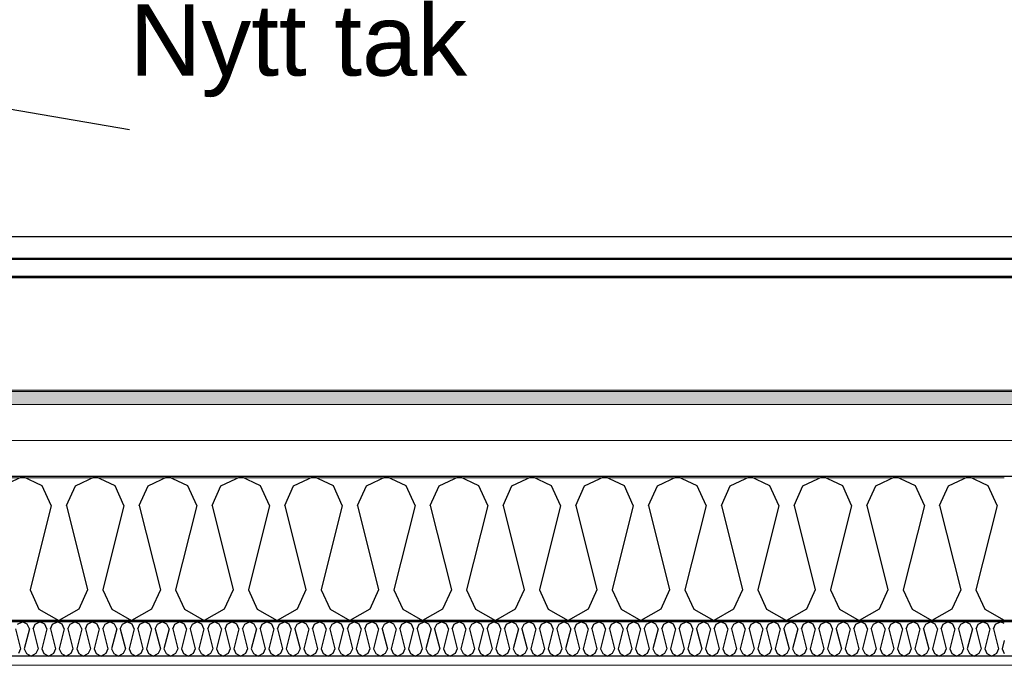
# Model space of a CAD drawing. Header units: millimetres. Extents: x -8544 to 51179, y -2070 to 13050.
# Tile 75 of 168: x 13466 to 14847, y 9552 to 10457. Entities that reach past the tile are written whole.
import ezdxf

# ---------------------------------------------------------------- set-up
doc = ezdxf.new("R2010")
doc.units = ezdxf.units.MM
doc.header["$LTSCALE"] = 0.5
doc.header["$MEASUREMENT"] = 0
doc.linetypes.add('PLINE', pattern=[0])
doc.layers.add('236- Innvendig kledning og overflate(Nye konstruksjoner)', color=7, linetype='Continuous', lineweight=0)
doc.layers.add('262- Taktekking(Nye konstruksjoner)', color=7, linetype='Continuous', lineweight=0)
for name, color, linetype in [('256- Faste himlinger og overflatebehandling (Skravur)(Nye konstruksjoner)', 7, 'Continuous'), ('256- Faste himlinger og overflatebehandling(Nye konstruksjoner)', 7, 'Continuous'), ('261- Primærkonstruksjon (tak) (Skravur)(Nye konstruksjoner)', 7, 'Continuous'), ('261- Primærkonstruksjon (tak)(Nye konstruksjoner)', 7, 'Continuous'), ('262- Taktekking (Skravur)(Nye konstruksjoner)', 7, 'Continuous'), ('265- Gesimser_ takrenner og nedløp(Nye konstruksjoner)', 7, 'Continuous'), ('832- Tekst bygning(Nye konstruksjoner)', 7, 'Continuous')]:
    doc.layers.add(name, color=color, linetype=linetype)
doc.styles.add('GENERATED_STYLE_2', font='arial.ttf')
doc.dimstyles.new('GENERATED_STYLE__2', dxfattribs={"dimtxt": 0.18, "dimasz": 182.4, "dimexe": 0.18, "dimexo": 0.0625, "dimgap": 0, "dimtad": 0, "dimtih": 1, "dimtoh": 1, "dimdec": 4, "dimzin": 0, "dimdsep": 46, "dimcen": 0.09, "dimadec": 0, "dimazin": 0, "dimtfac": 1, "dimtdec": 4, "dimtmove": 0, "dimatfit": 3, "dimldrblk": 'ARROWHEAD_5', "dimfxl": 1, "dimtolj": 1, "dimtzin": 0, "dimarcsym": 0})

# ---------------------------------------------------------------- blocks, each defined once
blk = doc.blocks.new('*X53')
at = {"layer": '256- Faste himlinger og overflatebehandling (Skravur)(Nye konstruksjoner)', "linetype": 'PLINE'}
for p, q in [((13463.2, 9609.4), (13469.9, 9612.6)), ((13476.6, 9609.4), (13469.9, 9612.6)), ((13487.7, 9609.4), (13494.4, 9612.6)), ((13501.1, 9609.4), (13494.4, 9612.6)), ((13512.2, 9609.4), (13518.9, 9612.6)), ((13525.6, 9609.4), (13518.9, 9612.6)), ((13536.7, 9609.4), (13543.4, 9612.6)), ((13550.1, 9609.4), (13543.4, 9612.6)), ((13561.2, 9609.4), (13567.9, 9612.6)), ((13574.6, 9609.4), (13567.9, 9612.6)), ((13585.7, 9609.4), (13592.4, 9612.6)), ((13599.1, 9609.4), (13592.4, 9612.6)), ((13610.2, 9609.4), (13616.9, 9612.6)), ((13623.6, 9609.4), (13616.9, 9612.6)), ((13634.7, 9609.4), (13641.4, 9612.6)), ((13648.1, 9609.4), (13641.4, 9612.6)), ((13659.2, 9609.4), (13665.9, 9612.6)), ((13672.6, 9609.4), (13665.9, 9612.6)), ((13683.7, 9609.4), (13690.4, 9612.6)), ((13697, 9609.4), (13690.4, 9612.6)), ((13708.2, 9609.4), (13714.8, 9612.6)), ((13721.5, 9609.4), (13714.8, 9612.6)), ((13732.6, 9609.4), (13739.3, 9612.6)), ((13746, 9609.4), (13739.3, 9612.6)), ((13757.1, 9609.4), (13763.8, 9612.6)), ((13770.5, 9609.4), (13763.8, 9612.6)), ((13781.6, 9609.4), (13788.3, 9612.6)), ((13795, 9609.4), (13788.3, 9612.6)), ((13806.1, 9609.4), (13812.8, 9612.6)), ((13819.5, 9609.4), (13812.8, 9612.6)), ((13830.6, 9609.4), (13837.3, 9612.6)), ((13844, 9609.4), (13837.3, 9612.6)), ((13855.1, 9609.4), (13861.8, 9612.6)), ((13868.5, 9609.4), (13861.8, 9612.6)), ((13879.6, 9609.4), (13886.3, 9612.6)), ((13893, 9609.4), (13886.3, 9612.6)), ((13904.1, 9609.4), (13910.8, 9612.6)), ((13917.5, 9609.4), (13910.8, 9612.6)), ((13928.6, 9609.4), (13935.3, 9612.6)), ((13942, 9609.4), (13935.3, 9612.6)), ((13953.1, 9609.4), (13959.8, 9612.6)), ((13966.4, 9609.4), (13959.8, 9612.6)), ((13977.6, 9609.4), (13984.2, 9612.6)), ((13990.9, 9609.4), (13984.2, 9612.6)), ((14002, 9609.4), (14008.7, 9612.6)), ((14015.4, 9609.4), (14008.7, 9612.6)), ((14026.5, 9609.4), (14033.2, 9612.6)), ((14039.9, 9609.4), (14033.2, 9612.6)), ((14051, 9609.4), (14057.7, 9612.6)), ((14064.4, 9609.4), (14057.7, 9612.6)), ((14075.5, 9609.4), (14082.2, 9612.6)), ((14088.9, 9609.4), (14082.2, 9612.6)), ((14100, 9609.4), (14106.7, 9612.6)), ((14113.4, 9609.4), (14106.7, 9612.6)), ((14124.5, 9609.4), (14131.2, 9612.6)), ((14137.9, 9609.4), (14131.2, 9612.6)), ((14149, 9609.4), (14155.7, 9612.6)), ((14162.4, 9609.4), (14155.7, 9612.6)), ((14173.5, 9609.4), (14180.2, 9612.6)), ((14186.9, 9609.4), (14180.2, 9612.6)), ((14198, 9609.4), (14204.7, 9612.6)), ((14211.3, 9609.4), (14204.7, 9612.6)), ((14222.5, 9609.4), (14229.2, 9612.6)), ((14235.8, 9609.4), (14229.2, 9612.6)), ((14247, 9609.4), (14253.6, 9612.6)), ((14260.3, 9609.4), (14253.6, 9612.6)), ((14271.4, 9609.4), (14278.1, 9612.6)), ((14284.8, 9609.4), (14278.1, 9612.6)), ((14295.9, 9609.4), (14302.6, 9612.6)), ((14309.3, 9609.4), (14302.6, 9612.6)), ((14320.4, 9609.4), (14327.1, 9612.6)), ((14333.8, 9609.4), (14327.1, 9612.6)), ((14344.9, 9609.4), (14351.6, 9612.6)), ((14358.3, 9609.4), (14351.6, 9612.6)), ((14369.4, 9609.4), (14376.1, 9612.6)), ((14382.8, 9609.4), (14376.1, 9612.6)), ((14393.9, 9609.4), (14400.6, 9612.6)), ((14407.3, 9609.4), (14400.6, 9612.6)), ((14418.4, 9609.4), (14425.1, 9612.6)), ((14431.8, 9609.4), (14425.1, 9612.6)), ((14442.9, 9609.4), (14449.6, 9612.6)), ((14456.3, 9609.4), (14449.6, 9612.6)), ((14467.4, 9609.4), (14474.1, 9612.6)), ((14480.7, 9609.4), (14474.1, 9612.6)), ((14491.9, 9609.4), (14498.6, 9612.6)), ((14505.2, 9609.4), (14498.6, 9612.6)), ((14516.4, 9609.4), (14523, 9612.6)), ((14529.7, 9609.4), (14523, 9612.6)), ((14540.8, 9609.4), (14547.5, 9612.6)), ((14554.2, 9609.4), (14547.5, 9612.6)), ((14565.3, 9609.4), (14572, 9612.6)), ((14578.7, 9609.4), (14572, 9612.6)), ((14589.8, 9609.4), (14596.5, 9612.6)), ((14603.2, 9609.4), (14596.5, 9612.6)), ((14614.3, 9609.4), (14621, 9612.6)), ((14627.7, 9609.4), (14621, 9612.6)), ((14638.8, 9609.4), (14645.5, 9612.6)), ((14652.2, 9609.4), (14645.5, 9612.6)), ((14663.3, 9609.4), (14670, 9612.6)), ((14676.7, 9609.4), (14670, 9612.6)), ((14687.8, 9609.4), (14694.5, 9612.6)), ((14701.2, 9609.4), (14694.5, 9612.6)), ((14712.3, 9609.4), (14719, 9612.6)), ((14725.7, 9609.4), (14719, 9612.6)), ((14736.8, 9609.4), (14743.5, 9612.6)), ((14750.1, 9609.4), (14743.5, 9612.6)), ((14761.3, 9609.4), (14767.9, 9612.6)), ((14774.6, 9609.4), (14767.9, 9612.6)), ((14785.8, 9609.4), (14792.4, 9612.6)), ((14799.1, 9609.4), (14792.4, 9612.6)), ((14810.2, 9609.4), (14816.9, 9612.6)), ((14823.6, 9609.4), (14816.9, 9612.6)), ((14834.7, 9609.4), (14841.4, 9612.6)), ((14846.9, 9610), (14841.4, 9612.6)), ((13460.3, 9602.9), (13467.4, 9574.5)), ((13479.6, 9602.9), (13472.5, 9574.5)), ((13479.6, 9602.9), (13476.6, 9609.4)), ((13484.8, 9602.9), (13487.7, 9609.4)), ((13484.8, 9602.9), (13491.9, 9574.5)), ((13504.1, 9602.9), (13497, 9574.5)), ((13504.1, 9602.9), (13501.1, 9609.4)), ((13509.2, 9602.9), (13512.2, 9609.4)), ((13509.2, 9602.9), (13516.3, 9574.5)), ((13528.6, 9602.9), (13521.5, 9574.5)), ((13528.6, 9602.9), (13525.6, 9609.4)), ((13533.7, 9602.9), (13536.7, 9609.4)), ((13533.7, 9602.9), (13540.8, 9574.5)), ((13553.1, 9602.9), (13546, 9574.5)), ((13553.1, 9602.9), (13550.1, 9609.4)), ((13558.2, 9602.9), (13561.2, 9609.4)), ((13558.2, 9602.9), (13565.3, 9574.5)), ((13577.6, 9602.9), (13570.5, 9574.5)), ((13577.6, 9602.9), (13574.6, 9609.4)), ((13582.7, 9602.9), (13585.7, 9609.4)), ((13582.7, 9602.9), (13589.8, 9574.5)), ((13602.1, 9602.9), (13595, 9574.5)), ((13602.1, 9602.9), (13599.1, 9609.4)), ((13607.2, 9602.9), (13610.2, 9609.4)), ((13607.2, 9602.9), (13614.3, 9574.5)), ((13626.6, 9602.9), (13619.5, 9574.5)), ((13626.6, 9602.9), (13623.6, 9609.4)), ((13631.7, 9602.9), (13634.7, 9609.4)), ((13631.7, 9602.9), (13638.8, 9574.5)), ((13651, 9602.9), (13643.9, 9574.5)), ((13651, 9602.9), (13648.1, 9609.4)), ((13656.2, 9602.9), (13659.2, 9609.4)), ((13656.2, 9602.9), (13663.3, 9574.5)), ((13675.5, 9602.9), (13668.4, 9574.5)), ((13675.5, 9602.9), (13672.6, 9609.4)), ((13680.7, 9602.9), (13683.7, 9609.4)), ((13680.7, 9602.9), (13687.8, 9574.5)), ((13700, 9602.9), (13692.9, 9574.5)), ((13700, 9602.9), (13697, 9609.4)), ((13705.2, 9602.9), (13708.2, 9609.4)), ((13705.2, 9602.9), (13712.3, 9574.5)), ((13724.5, 9602.9), (13717.4, 9574.5)), ((13724.5, 9602.9), (13721.5, 9609.4)), ((13729.7, 9602.9), (13732.6, 9609.4)), ((13729.7, 9602.9), (13736.8, 9574.5)), ((13749, 9602.9), (13741.9, 9574.5)), ((13749, 9602.9), (13746, 9609.4)), ((13754.2, 9602.9), (13757.1, 9609.4)), ((13754.2, 9602.9), (13761.3, 9574.5)), ((13773.5, 9602.9), (13766.4, 9574.5)), ((13773.5, 9602.9), (13770.5, 9609.4)), ((13778.6, 9602.9), (13781.6, 9609.4)), ((13778.6, 9602.9), (13785.7, 9574.5)), ((13798, 9602.9), (13790.9, 9574.5)), ((13798, 9602.9), (13795, 9609.4)), ((13803.1, 9602.9), (13806.1, 9609.4)), ((13803.1, 9602.9), (13810.2, 9574.5)), ((13822.5, 9602.9), (13815.4, 9574.5)), ((13822.5, 9602.9), (13819.5, 9609.4)), ((13827.6, 9602.9), (13830.6, 9609.4)), ((13827.6, 9602.9), (13834.7, 9574.5)), ((13847, 9602.9), (13839.9, 9574.5)), ((13847, 9602.9), (13844, 9609.4)), ((13852.1, 9602.9), (13855.1, 9609.4)), ((13852.1, 9602.9), (13859.2, 9574.5)), ((13871.5, 9602.9), (13864.4, 9574.5)), ((13871.5, 9602.9), (13868.5, 9609.4)), ((13876.6, 9602.9), (13879.6, 9609.4)), ((13876.6, 9602.9), (13883.7, 9574.5)), ((13896, 9602.9), (13888.9, 9574.5)), ((13896, 9602.9), (13893, 9609.4)), ((13901.1, 9602.9), (13904.1, 9609.4)), ((13901.1, 9602.9), (13908.2, 9574.5)), ((13920.4, 9602.9), (13913.3, 9574.5)), ((13920.4, 9602.9), (13917.5, 9609.4)), ((13925.6, 9602.9), (13928.6, 9609.4)), ((13925.6, 9602.9), (13932.7, 9574.5)), ((13944.9, 9602.9), (13937.8, 9574.5)), ((13944.9, 9602.9), (13942, 9609.4)), ((13950.1, 9602.9), (13953.1, 9609.4)), ((13950.1, 9602.9), (13957.2, 9574.5)), ((13969.4, 9602.9), (13962.3, 9574.5)), ((13969.4, 9602.9), (13966.4, 9609.4)), ((13974.6, 9602.9), (13977.6, 9609.4)), ((13974.6, 9602.9), (13981.7, 9574.5)), ((13993.9, 9602.9), (13986.8, 9574.5)), ((13993.9, 9602.9), (13990.9, 9609.4)), ((13999.1, 9602.9), (14002, 9609.4)), ((13999.1, 9602.9), (14006.2, 9574.5)), ((14018.4, 9602.9), (14011.3, 9574.5)), ((14018.4, 9602.9), (14015.4, 9609.4)), ((14023.6, 9602.9), (14026.5, 9609.4)), ((14023.6, 9602.9), (14030.7, 9574.5)), ((14042.9, 9602.9), (14035.8, 9574.5)), ((14042.9, 9602.9), (14039.9, 9609.4)), ((14048, 9602.9), (14051, 9609.4)), ((14048, 9602.9), (14055.1, 9574.5)), ((14067.4, 9602.9), (14060.3, 9574.5)), ((14067.4, 9602.9), (14064.4, 9609.4)), ((14072.5, 9602.9), (14075.5, 9609.4)), ((14072.5, 9602.9), (14079.6, 9574.5)), ((14091.9, 9602.9), (14084.8, 9574.5)), ((14091.9, 9602.9), (14088.9, 9609.4)), ((14097, 9602.9), (14100, 9609.4)), ((14097, 9602.9), (14104.1, 9574.5)), ((14116.4, 9602.9), (14109.3, 9574.5)), ((14116.4, 9602.9), (14113.4, 9609.4)), ((14121.5, 9602.9), (14124.5, 9609.4)), ((14121.5, 9602.9), (14128.6, 9574.5)), ((14140.9, 9602.9), (14133.8, 9574.5)), ((14140.9, 9602.9), (14137.9, 9609.4)), ((14146, 9602.9), (14149, 9609.4)), ((14146, 9602.9), (14153.1, 9574.5)), ((14165.4, 9602.9), (14158.3, 9574.5)), ((14165.4, 9602.9), (14162.4, 9609.4)), ((14170.5, 9602.9), (14173.5, 9609.4)), ((14170.5, 9602.9), (14177.6, 9574.5)), ((14189.8, 9602.9), (14182.7, 9574.5)), ((14189.8, 9602.9), (14186.9, 9609.4)), ((14195, 9602.9), (14198, 9609.4)), ((14195, 9602.9), (14202.1, 9574.5)), ((14214.3, 9602.9), (14207.2, 9574.5)), ((14214.3, 9602.9), (14211.3, 9609.4)), ((14219.5, 9602.9), (14222.5, 9609.4)), ((14219.5, 9602.9), (14226.6, 9574.5)), ((14238.8, 9602.9), (14231.7, 9574.5)), ((14238.8, 9602.9), (14235.8, 9609.4)), ((14244, 9602.9), (14247, 9609.4)), ((14244, 9602.9), (14251.1, 9574.5)), ((14263.3, 9602.9), (14256.2, 9574.5)), ((14263.3, 9602.9), (14260.3, 9609.4)), ((14268.5, 9602.9), (14271.4, 9609.4)), ((14268.5, 9602.9), (14275.6, 9574.5)), ((14287.8, 9602.9), (14280.7, 9574.5)), ((14287.8, 9602.9), (14284.8, 9609.4)), ((14293, 9602.9), (14295.9, 9609.4)), ((14293, 9602.9), (14300.1, 9574.5)), ((14312.3, 9602.9), (14305.2, 9574.5)), ((14312.3, 9602.9), (14309.3, 9609.4)), ((14317.4, 9602.9), (14320.4, 9609.4)), ((14317.4, 9602.9), (14324.5, 9574.5)), ((14336.8, 9602.9), (14329.7, 9574.5)), ((14336.8, 9602.9), (14333.8, 9609.4)), ((14341.9, 9602.9), (14344.9, 9609.4)), ((14341.9, 9602.9), (14349, 9574.5)), ((14361.3, 9602.9), (14354.2, 9574.5)), ((14361.3, 9602.9), (14358.3, 9609.4)), ((14366.4, 9602.9), (14369.4, 9609.4)), ((14366.4, 9602.9), (14373.5, 9574.5)), ((14385.8, 9602.9), (14378.7, 9574.5)), ((14385.8, 9602.9), (14382.8, 9609.4)), ((14390.9, 9602.9), (14393.9, 9609.4)), ((14390.9, 9602.9), (14398, 9574.5)), ((14410.3, 9602.9), (14403.2, 9574.5)), ((14410.3, 9602.9), (14407.3, 9609.4)), ((14415.4, 9602.9), (14418.4, 9609.4)), ((14415.4, 9602.9), (14422.5, 9574.5)), ((14434.8, 9602.9), (14427.7, 9574.5)), ((14434.8, 9602.9), (14431.8, 9609.4)), ((14439.9, 9602.9), (14442.9, 9609.4)), ((14439.9, 9602.9), (14447, 9574.5)), ((14459.2, 9602.9), (14452.1, 9574.5)), ((14459.2, 9602.9), (14456.3, 9609.4)), ((14464.4, 9602.9), (14467.4, 9609.4)), ((14464.4, 9602.9), (14471.5, 9574.5)), ((14483.7, 9602.9), (14476.6, 9574.5)), ((14483.7, 9602.9), (14480.7, 9609.4)), ((14488.9, 9602.9), (14491.9, 9609.4)), ((14488.9, 9602.9), (14496, 9574.5)), ((14508.2, 9602.9), (14501.1, 9574.5)), ((14508.2, 9602.9), (14505.2, 9609.4)), ((14513.4, 9602.9), (14516.4, 9609.4)), ((14513.4, 9602.9), (14520.5, 9574.5)), ((14532.7, 9602.9), (14525.6, 9574.5)), ((14532.7, 9602.9), (14529.7, 9609.4)), ((14537.9, 9602.9), (14540.8, 9609.4)), ((14537.9, 9602.9), (14545, 9574.5)), ((14557.2, 9602.9), (14550.1, 9574.5)), ((14557.2, 9602.9), (14554.2, 9609.4)), ((14562.4, 9602.9), (14565.3, 9609.4)), ((14562.4, 9602.9), (14569.5, 9574.5)), ((14581.7, 9602.9), (14574.6, 9574.5)), ((14581.7, 9602.9), (14578.7, 9609.4)), ((14586.8, 9602.9), (14589.8, 9609.4)), ((14586.8, 9602.9), (14593.9, 9574.5)), ((14606.2, 9602.9), (14599.1, 9574.5)), ((14606.2, 9602.9), (14603.2, 9609.4)), ((14611.3, 9602.9), (14614.3, 9609.4)), ((14611.3, 9602.9), (14618.4, 9574.5)), ((14630.7, 9602.9), (14623.6, 9574.5)), ((14630.7, 9602.9), (14627.7, 9609.4)), ((14635.8, 9602.9), (14638.8, 9609.4)), ((14635.8, 9602.9), (14642.9, 9574.5)), ((14655.2, 9602.9), (14648.1, 9574.5)), ((14655.2, 9602.9), (14652.2, 9609.4)), ((14660.3, 9602.9), (14663.3, 9609.4)), ((14660.3, 9602.9), (14667.4, 9574.5)), ((14679.7, 9602.9), (14672.6, 9574.5)), ((14679.7, 9602.9), (14676.7, 9609.4)), ((14684.8, 9602.9), (14687.8, 9609.4)), ((14684.8, 9602.9), (14691.9, 9574.5)), ((14704.1, 9602.9), (14697, 9574.5)), ((14704.1, 9602.9), (14701.2, 9609.4)), ((14709.3, 9602.9), (14712.3, 9609.4)), ((14709.3, 9602.9), (14716.4, 9574.5)), ((14728.6, 9602.9), (14721.5, 9574.5)), ((14728.6, 9602.9), (14725.7, 9609.4)), ((14733.8, 9602.9), (14736.8, 9609.4)), ((14733.8, 9602.9), (14740.9, 9574.5)), ((14753.1, 9602.9), (14746, 9574.5)), ((14753.1, 9602.9), (14750.1, 9609.4)), ((14758.3, 9602.9), (14761.3, 9609.4)), ((14758.3, 9602.9), (14765.4, 9574.5)), ((14777.6, 9602.9), (14770.5, 9574.5)), ((14777.6, 9602.9), (14774.6, 9609.4)), ((14782.8, 9602.9), (14785.8, 9609.4)), ((14782.8, 9602.9), (14789.9, 9574.5)), ((14802.1, 9602.9), (14795, 9574.5)), ((14802.1, 9602.9), (14799.1, 9609.4)), ((14807.3, 9602.9), (14810.2, 9609.4)), ((14807.3, 9602.9), (14814.4, 9574.5)), ((14826.6, 9602.9), (14819.5, 9574.5)), ((14826.6, 9602.9), (14823.6, 9609.4)), ((14831.7, 9602.9), (14834.7, 9609.4)), ((14831.7, 9602.9), (14838.8, 9574.5)), ((14846.9, 9586.2), (14844, 9574.5)), ((13467.4, 9574.5), (13464.4, 9567.9)), ((13472.5, 9574.5), (13475.5, 9567.9)), ((13491.9, 9574.5), (13488.9, 9567.9)), ((13497, 9574.5), (13500, 9567.9)), ((13516.3, 9574.5), (13513.4, 9567.9)), ((13521.5, 9574.5), (13524.5, 9567.9)), ((13540.8, 9574.5), (13537.9, 9567.9)), ((13546, 9574.5), (13549, 9567.9)), ((13565.3, 9574.5), (13562.3, 9567.9)), ((13570.5, 9574.5), (13573.5, 9567.9)), ((13589.8, 9574.5), (13586.8, 9567.9)), ((13595, 9574.5), (13597.9, 9567.9)), ((13614.3, 9574.5), (13611.3, 9567.9)), ((13619.5, 9574.5), (13622.4, 9567.9)), ((13638.8, 9574.5), (13635.8, 9567.9)), ((13643.9, 9574.5), (13646.9, 9567.9)), ((13663.3, 9574.5), (13660.3, 9567.9)), ((13668.4, 9574.5), (13671.4, 9567.9)), ((13687.8, 9574.5), (13684.8, 9567.9)), ((13692.9, 9574.5), (13695.9, 9567.9)), ((13712.3, 9574.5), (13709.3, 9567.9)), ((13717.4, 9574.5), (13720.4, 9567.9)), ((13736.8, 9574.5), (13733.8, 9567.9)), ((13741.9, 9574.5), (13744.9, 9567.9)), ((13761.3, 9574.5), (13758.3, 9567.9)), ((13766.4, 9574.5), (13769.4, 9567.9)), ((13785.7, 9574.5), (13782.8, 9567.9)), ((13790.9, 9574.5), (13793.9, 9567.9)), ((13810.2, 9574.5), (13807.3, 9567.9)), ((13815.4, 9574.5), (13818.4, 9567.9)), ((13834.7, 9574.5), (13831.7, 9567.9)), ((13839.9, 9574.5), (13842.9, 9567.9)), ((13859.2, 9574.5), (13856.2, 9567.9)), ((13864.4, 9574.5), (13867.3, 9567.9)), ((13883.7, 9574.5), (13880.7, 9567.9)), ((13888.9, 9574.5), (13891.8, 9567.9)), ((13908.2, 9574.5), (13905.2, 9567.9)), ((13913.3, 9574.5), (13916.3, 9567.9)), ((13932.7, 9574.5), (13929.7, 9567.9)), ((13937.8, 9574.5), (13940.8, 9567.9)), ((13957.2, 9574.5), (13954.2, 9567.9)), ((13962.3, 9574.5), (13965.3, 9567.9)), ((13981.7, 9574.5), (13978.7, 9567.9)), ((13986.8, 9574.5), (13989.8, 9567.9)), ((14006.2, 9574.5), (14003.2, 9567.9)), ((14011.3, 9574.5), (14014.3, 9567.9)), ((14030.7, 9574.5), (14027.7, 9567.9)), ((14035.8, 9574.5), (14038.8, 9567.9)), ((14055.1, 9574.5), (14052.2, 9567.9)), ((14060.3, 9574.5), (14063.3, 9567.9)), ((14079.6, 9574.5), (14076.6, 9567.9)), ((14084.8, 9574.5), (14087.8, 9567.9)), ((14104.1, 9574.5), (14101.1, 9567.9)), ((14109.3, 9574.5), (14112.3, 9567.9)), ((14128.6, 9574.5), (14125.6, 9567.9)), ((14133.8, 9574.5), (14136.7, 9567.9)), ((14153.1, 9574.5), (14150.1, 9567.9)), ((14158.3, 9574.5), (14161.2, 9567.9)), ((14177.6, 9574.5), (14174.6, 9567.9)), ((14182.7, 9574.5), (14185.7, 9567.9)), ((14202.1, 9574.5), (14199.1, 9567.9)), ((14207.2, 9574.5), (14210.2, 9567.9)), ((14226.6, 9574.5), (14223.6, 9567.9)), ((14231.7, 9574.5), (14234.7, 9567.9)), ((14251.1, 9574.5), (14248.1, 9567.9)), ((14256.2, 9574.5), (14259.2, 9567.9)), ((14275.6, 9574.5), (14272.6, 9567.9)), ((14280.7, 9574.5), (14283.7, 9567.9)), ((14300.1, 9574.5), (14297.1, 9567.9)), ((14305.2, 9574.5), (14308.2, 9567.9)), ((14324.5, 9574.5), (14321.6, 9567.9)), ((14329.7, 9574.5), (14332.7, 9567.9)), ((14349, 9574.5), (14346, 9567.9)), ((14354.2, 9574.5), (14357.2, 9567.9)), ((14373.5, 9574.5), (14370.5, 9567.9)), ((14378.7, 9574.5), (14381.7, 9567.9)), ((14398, 9574.5), (14395, 9567.9)), ((14403.2, 9574.5), (14406.1, 9567.9)), ((14422.5, 9574.5), (14419.5, 9567.9)), ((14427.7, 9574.5), (14430.6, 9567.9)), ((14447, 9574.5), (14444, 9567.9)), ((14452.1, 9574.5), (14455.1, 9567.9)), ((14471.5, 9574.5), (14468.5, 9567.9)), ((14476.6, 9574.5), (14479.6, 9567.9)), ((14496, 9574.5), (14493, 9567.9)), ((14501.1, 9574.5), (14504.1, 9567.9)), ((14520.5, 9574.5), (14517.5, 9567.9)), ((14525.6, 9574.5), (14528.6, 9567.9)), ((14545, 9574.5), (14542, 9567.9)), ((14550.1, 9574.5), (14553.1, 9567.9)), ((14569.5, 9574.5), (14566.5, 9567.9)), ((14574.6, 9574.5), (14577.6, 9567.9)), ((14593.9, 9574.5), (14591, 9567.9)), ((14599.1, 9574.5), (14602.1, 9567.9)), ((14618.4, 9574.5), (14615.4, 9567.9)), ((14623.6, 9574.5), (14626.6, 9567.9)), ((14642.9, 9574.5), (14639.9, 9567.9)), ((14648.1, 9574.5), (14651.1, 9567.9)), ((14667.4, 9574.5), (14664.4, 9567.9)), ((14672.6, 9574.5), (14675.5, 9567.9)), ((14691.9, 9574.5), (14688.9, 9567.9)), ((14697, 9574.5), (14700, 9567.9)), ((14716.4, 9574.5), (14713.4, 9567.9)), ((14721.5, 9574.5), (14724.5, 9567.9)), ((14740.9, 9574.5), (14737.9, 9567.9)), ((14746, 9574.5), (14749, 9567.9)), ((14765.4, 9574.5), (14762.4, 9567.9)), ((14770.5, 9574.5), (14773.5, 9567.9)), ((14789.9, 9574.5), (14786.9, 9567.9)), ((14795, 9574.5), (14798, 9567.9)), ((14814.4, 9574.5), (14811.4, 9567.9)), ((14819.5, 9574.5), (14822.5, 9567.9)), ((14838.8, 9574.5), (14835.9, 9567.9)), ((14844, 9574.5), (14846.9, 9568)), ((13475.5, 9567.9), (13482.2, 9564.2)), ((13488.9, 9567.9), (13482.2, 9564.2)), ((13500, 9567.9), (13506.7, 9564.2)), ((13513.4, 9567.9), (13506.7, 9564.2)), ((13524.5, 9567.9), (13531.2, 9564.2)), ((13537.9, 9567.9), (13531.2, 9564.2)), ((13549, 9567.9), (13555.7, 9564.2)), ((13562.3, 9567.9), (13555.7, 9564.2)), ((13573.5, 9567.9), (13580.1, 9564.2)), ((13586.8, 9567.9), (13580.1, 9564.2)), ((13597.9, 9567.9), (13604.6, 9564.2)), ((13611.3, 9567.9), (13604.6, 9564.2)), ((13622.4, 9567.9), (13629.1, 9564.2)), ((13635.8, 9567.9), (13629.1, 9564.2)), ((13646.9, 9567.9), (13653.6, 9564.2)), ((13660.3, 9567.9), (13653.6, 9564.2)), ((13671.4, 9567.9), (13678.1, 9564.2)), ((13684.8, 9567.9), (13678.1, 9564.2)), ((13695.9, 9567.9), (13702.6, 9564.2)), ((13709.3, 9567.9), (13702.6, 9564.2)), ((13720.4, 9567.9), (13727.1, 9564.2)), ((13733.8, 9567.9), (13727.1, 9564.2)), ((13744.9, 9567.9), (13751.6, 9564.2)), ((13758.3, 9567.9), (13751.6, 9564.2)), ((13769.4, 9567.9), (13776.1, 9564.2)), ((13782.8, 9567.9), (13776.1, 9564.2)), ((13793.9, 9567.9), (13800.6, 9564.2)), ((13807.3, 9567.9), (13800.6, 9564.2)), ((13818.4, 9567.9), (13825.1, 9564.2)), ((13831.7, 9567.9), (13825.1, 9564.2)), ((13842.9, 9567.9), (13849.5, 9564.2)), ((13856.2, 9567.9), (13849.5, 9564.2)), ((13867.3, 9567.9), (13874, 9564.2)), ((13880.7, 9567.9), (13874, 9564.2)), ((13891.8, 9567.9), (13898.5, 9564.2)), ((13905.2, 9567.9), (13898.5, 9564.2)), ((13916.3, 9567.9), (13923, 9564.2)), ((13929.7, 9567.9), (13923, 9564.2)), ((13940.8, 9567.9), (13947.5, 9564.2)), ((13954.2, 9567.9), (13947.5, 9564.2)), ((13965.3, 9567.9), (13972, 9564.2)), ((13978.7, 9567.9), (13972, 9564.2)), ((13989.8, 9567.9), (13996.5, 9564.2)), ((14003.2, 9567.9), (13996.5, 9564.2)), ((14014.3, 9567.9), (14021, 9564.2)), ((14027.7, 9567.9), (14021, 9564.2)), ((14038.8, 9567.9), (14045.5, 9564.2)), ((14052.2, 9567.9), (14045.5, 9564.2)), ((14063.3, 9567.9), (14070, 9564.2)), ((14076.6, 9567.9), (14070, 9564.2)), ((14087.8, 9567.9), (14094.5, 9564.2)), ((14101.1, 9567.9), (14094.5, 9564.2)), ((14112.3, 9567.9), (14118.9, 9564.2)), ((14125.6, 9567.9), (14118.9, 9564.2)), ((14136.7, 9567.9), (14143.4, 9564.2)), ((14150.1, 9567.9), (14143.4, 9564.2)), ((14161.2, 9567.9), (14167.9, 9564.2)), ((14174.6, 9567.9), (14167.9, 9564.2)), ((14185.7, 9567.9), (14192.4, 9564.2)), ((14199.1, 9567.9), (14192.4, 9564.2)), ((14210.2, 9567.9), (14216.9, 9564.2)), ((14223.6, 9567.9), (14216.9, 9564.2)), ((14234.7, 9567.9), (14241.4, 9564.2)), ((14248.1, 9567.9), (14241.4, 9564.2)), ((14259.2, 9567.9), (14265.9, 9564.2)), ((14272.6, 9567.9), (14265.9, 9564.2)), ((14283.7, 9567.9), (14290.4, 9564.2)), ((14297.1, 9567.9), (14290.4, 9564.2)), ((14308.2, 9567.9), (14314.9, 9564.2)), ((14321.6, 9567.9), (14314.9, 9564.2)), ((14332.7, 9567.9), (14339.4, 9564.2)), ((14346, 9567.9), (14339.4, 9564.2)), ((14357.2, 9567.9), (14363.9, 9564.2)), ((14370.5, 9567.9), (14363.9, 9564.2)), ((14381.7, 9567.9), (14388.3, 9564.2)), ((14395, 9567.9), (14388.3, 9564.2)), ((14406.1, 9567.9), (14412.8, 9564.2)), ((14419.5, 9567.9), (14412.8, 9564.2)), ((14430.6, 9567.9), (14437.3, 9564.2)), ((14444, 9567.9), (14437.3, 9564.2)), ((14455.1, 9567.9), (14461.8, 9564.2)), ((14468.5, 9567.9), (14461.8, 9564.2)), ((14479.6, 9567.9), (14486.3, 9564.2)), ((14493, 9567.9), (14486.3, 9564.2)), ((14504.1, 9567.9), (14510.8, 9564.2)), ((14517.5, 9567.9), (14510.8, 9564.2)), ((14528.6, 9567.9), (14535.3, 9564.2)), ((14542, 9567.9), (14535.3, 9564.2)), ((14553.1, 9567.9), (14559.8, 9564.2)), ((14566.5, 9567.9), (14559.8, 9564.2)), ((14577.6, 9567.9), (14584.3, 9564.2)), ((14591, 9567.9), (14584.3, 9564.2)), ((14602.1, 9567.9), (14608.8, 9564.2)), ((14615.4, 9567.9), (14608.8, 9564.2)), ((14626.6, 9567.9), (14633.2, 9564.2)), ((14639.9, 9567.9), (14633.2, 9564.2)), ((14651.1, 9567.9), (14657.7, 9564.2)), ((14664.4, 9567.9), (14657.7, 9564.2)), ((14675.5, 9567.9), (14682.2, 9564.2)), ((14688.9, 9567.9), (14682.2, 9564.2)), ((14700, 9567.9), (14706.7, 9564.2)), ((14713.4, 9567.9), (14706.7, 9564.2)), ((14724.5, 9567.9), (14731.2, 9564.2)), ((14737.9, 9567.9), (14731.2, 9564.2)), ((14749, 9567.9), (14755.7, 9564.2)), ((14762.4, 9567.9), (14755.7, 9564.2)), ((14773.5, 9567.9), (14780.2, 9564.2)), ((14786.9, 9567.9), (14780.2, 9564.2)), ((14798, 9567.9), (14804.7, 9564.2)), ((14811.4, 9567.9), (14804.7, 9564.2)), ((14822.5, 9567.9), (14829.2, 9564.2)), ((14835.9, 9567.9), (14829.2, 9564.2))]:
    blk.add_line(p, q, dxfattribs=at)
blk = doc.blocks.new('*X74')
at = {"layer": '261- Primærkonstruksjon (tak) (Skravur)(Nye konstruksjoner)', "linetype": 'PLINE'}
for p, q in [((13442.1, 9803.1), (13469.9, 9816.3)), ((13497.8, 9803.1), (13469.9, 9816.3)), ((13544.1, 9803.1), (13572, 9816.3)), ((13599.8, 9803.1), (13572, 9816.3)), ((13646.2, 9803.1), (13674, 9816.3)), ((13701.9, 9803.1), (13674, 9816.3)), ((13748.2, 9803.1), (13776.1, 9816.3)), ((13803.9, 9803.1), (13776.1, 9816.3)), ((13850.2, 9803.1), (13878.1, 9816.3)), ((13906, 9803.1), (13878.1, 9816.3)), ((13952.3, 9803.1), (13980.2, 9816.3)), ((14008, 9803.1), (13980.2, 9816.3)), ((14054.3, 9803.1), (14082.2, 9816.3)), ((14110.1, 9803.1), (14082.2, 9816.3)), ((14156.4, 9803.1), (14184.3, 9816.3)), ((14212.1, 9803.1), (14184.3, 9816.3)), ((14258.4, 9803.1), (14286.3, 9816.3)), ((14314.2, 9803.1), (14286.3, 9816.3)), ((14360.5, 9803.1), (14388.3, 9816.3)), ((14416.2, 9803.1), (14388.3, 9816.3)), ((14462.5, 9803.1), (14490.4, 9816.3)), ((14518.3, 9803.1), (14490.4, 9816.3)), ((14564.6, 9803.1), (14592.4, 9816.3)), ((14620.3, 9803.1), (14592.4, 9816.3)), ((14666.6, 9803.1), (14694.5, 9816.3)), ((14722.3, 9803.1), (14694.5, 9816.3)), ((14768.7, 9803.1), (14796.5, 9816.3)), ((14824.4, 9803.1), (14796.5, 9816.3)), ((13510.2, 9775.8), (13497.8, 9803.1)), ((13531.7, 9775.8), (13544.1, 9803.1)), ((13612.3, 9775.8), (13599.8, 9803.1)), ((13633.7, 9775.8), (13646.2, 9803.1)), ((13714.3, 9775.8), (13701.9, 9803.1)), ((13735.8, 9775.8), (13748.2, 9803.1)), ((13816.4, 9775.8), (13803.9, 9803.1)), ((13837.8, 9775.8), (13850.2, 9803.1)), ((13918.4, 9775.8), (13906, 9803.1)), ((13939.9, 9775.8), (13952.3, 9803.1)), ((14020.5, 9775.8), (14008, 9803.1)), ((14041.9, 9775.8), (14054.3, 9803.1)), ((14122.5, 9775.8), (14110.1, 9803.1)), ((14143.9, 9775.8), (14156.4, 9803.1)), ((14224.6, 9775.8), (14212.1, 9803.1)), ((14246, 9775.8), (14258.4, 9803.1)), ((14326.6, 9775.8), (14314.2, 9803.1)), ((14348, 9775.8), (14360.5, 9803.1)), ((14428.6, 9775.8), (14416.2, 9803.1)), ((14450.1, 9775.8), (14462.5, 9803.1)), ((14530.7, 9775.8), (14518.3, 9803.1)), ((14552.1, 9775.8), (14564.6, 9803.1)), ((14632.7, 9775.8), (14620.3, 9803.1)), ((14654.2, 9775.8), (14666.6, 9803.1)), ((14734.8, 9775.8), (14722.3, 9803.1)), ((14756.2, 9775.8), (14768.7, 9803.1)), ((14836.8, 9775.8), (14824.4, 9803.1)), ((13510.2, 9775.8), (13480.7, 9657.5)), ((13531.7, 9775.8), (13561.3, 9657.5)), ((13612.3, 9775.8), (13582.7, 9657.5)), ((13633.7, 9775.8), (13663.3, 9657.5)), ((13714.3, 9775.8), (13684.7, 9657.5)), ((13735.8, 9775.8), (13765.4, 9657.5)), ((13816.4, 9775.8), (13786.8, 9657.5)), ((13837.8, 9775.8), (13867.4, 9657.5)), ((13918.4, 9775.8), (13888.8, 9657.5)), ((13939.9, 9775.8), (13969.4, 9657.5)), ((14020.5, 9775.8), (13990.9, 9657.5)), ((14041.9, 9775.8), (14071.5, 9657.5)), ((14122.5, 9775.8), (14092.9, 9657.5)), ((14143.9, 9775.8), (14173.5, 9657.5)), ((14224.6, 9775.8), (14195, 9657.5)), ((14246, 9775.8), (14275.6, 9657.5)), ((14326.6, 9775.8), (14297, 9657.5)), ((14348, 9775.8), (14377.6, 9657.5)), ((14428.6, 9775.8), (14399.1, 9657.5)), ((14450.1, 9775.8), (14479.7, 9657.5)), ((14530.7, 9775.8), (14501.1, 9657.5)), ((14552.1, 9775.8), (14581.7, 9657.5)), ((14632.7, 9775.8), (14603.2, 9657.5)), ((14654.2, 9775.8), (14683.8, 9657.5)), ((14734.8, 9775.8), (14705.2, 9657.5)), ((14756.2, 9775.8), (14785.8, 9657.5)), ((14836.8, 9775.8), (14807.2, 9657.5)), ((13480.7, 9657.5), (13493.1, 9630.2)), ((13561.3, 9657.5), (13548.8, 9630.2)), ((13582.7, 9657.5), (13595.1, 9630.2)), ((13663.3, 9657.5), (13650.9, 9630.2)), ((13684.7, 9657.5), (13697.2, 9630.2)), ((13765.4, 9657.5), (13752.9, 9630.2)), ((13786.8, 9657.5), (13799.2, 9630.2)), ((13867.4, 9657.5), (13855, 9630.2)), ((13888.8, 9657.5), (13901.3, 9630.2)), ((13969.4, 9657.5), (13957, 9630.2)), ((13990.9, 9657.5), (14003.3, 9630.2)), ((14071.5, 9657.5), (14059.1, 9630.2)), ((14092.9, 9657.5), (14105.4, 9630.2)), ((14173.5, 9657.5), (14161.1, 9630.2)), ((14195, 9657.5), (14207.4, 9630.2)), ((14275.6, 9657.5), (14263.1, 9630.2)), ((14297, 9657.5), (14309.5, 9630.2)), ((14377.6, 9657.5), (14365.2, 9630.2)), ((14399.1, 9657.5), (14411.5, 9630.2)), ((14479.7, 9657.5), (14467.2, 9630.2)), ((14501.1, 9657.5), (14513.5, 9630.2)), ((14581.7, 9657.5), (14569.3, 9630.2)), ((14603.2, 9657.5), (14615.6, 9630.2)), ((14683.8, 9657.5), (14671.3, 9630.2)), ((14705.2, 9657.5), (14717.6, 9630.2)), ((14785.8, 9657.5), (14773.4, 9630.2)), ((14807.2, 9657.5), (14819.7, 9630.2)), ((13493.1, 9630.2), (13521, 9614.6)), ((13548.8, 9630.2), (13521, 9614.6)), ((13595.1, 9630.2), (13623, 9614.6)), ((13650.9, 9630.2), (13623, 9614.6)), ((13697.2, 9630.2), (13725, 9614.6)), ((13752.9, 9630.2), (13725, 9614.6)), ((13799.2, 9630.2), (13827.1, 9614.6)), ((13855, 9630.2), (13827.1, 9614.6)), ((13901.3, 9630.2), (13929.1, 9614.6)), ((13957, 9630.2), (13929.1, 9614.6)), ((14003.3, 9630.2), (14031.2, 9614.6)), ((14059.1, 9630.2), (14031.2, 9614.6)), ((14105.4, 9630.2), (14133.2, 9614.6)), ((14161.1, 9630.2), (14133.2, 9614.6)), ((14207.4, 9630.2), (14235.3, 9614.6)), ((14263.1, 9630.2), (14235.3, 9614.6)), ((14309.5, 9630.2), (14337.3, 9614.6)), ((14365.2, 9630.2), (14337.3, 9614.6)), ((14411.5, 9630.2), (14439.4, 9614.6)), ((14467.2, 9630.2), (14439.4, 9614.6)), ((14513.5, 9630.2), (14541.4, 9614.6)), ((14569.3, 9630.2), (14541.4, 9614.6)), ((14615.6, 9630.2), (14643.5, 9614.6)), ((14671.3, 9630.2), (14643.5, 9614.6)), ((14717.6, 9630.2), (14745.5, 9614.6)), ((14773.4, 9630.2), (14745.5, 9614.6)), ((14819.7, 9630.2), (14846.9, 9614.9))]:
    blk.add_line(p, q, dxfattribs=at)
blk = doc.blocks.new('ARROWHEAD_5')
at = {"linetype": 'Continuous'}
blk.add_hatch(color=256, dxfattribs=at).paths.add_polyline_path([(-1, 0.2679), (0, 0), (-1, -0.2679)])
blk.add_line((0, 0), (-1, 0), dxfattribs=at)

msp = doc.modelspace()

# ---------------------------------------------------------------- hatches: boundary and pattern name
at = {"layer": '256- Faste himlinger og overflatebehandling (Skravur)(Nye konstruksjoner)', "linetype": 'Continuous'}
msp.add_hatch(color=256, dxfattribs=at).paths.add_polyline_path([(12304.9, 9612.6), (14846.9, 9612.6), (14846.9, 9614.6), (12304.9, 9614.6)])
h = msp.add_hatch(dxfattribs=at)
h.set_pattern_fill('Gips', color=256, style=0, pattern_type=2)
h.set_pattern_definition([(0, (0, 0), (0, 86.60254), [0, -50]), (0, (25, 43.3), (0, 86.60254), [0, -50])])
h.paths.add_polyline_path([(14846.9, 9564.2), (12304.9, 9564.2), (12304.9, 9551.6), (14846.9, 9551.6)])
at = {"layer": '262- Taktekking (Skravur)(Nye konstruksjoner)', "linetype": 'Continuous'}
msp.add_hatch(color=256, dxfattribs=at).paths.add_polyline_path([(15071.9, 9937.4), (12304.9, 9937.4), (12304.9, 9935.3), (15071.9, 9935.3)])
at = {"layer": '262- Taktekking(Nye konstruksjoner)', "linetype": 'Continuous'}
msp.add_hatch(color=256, dxfattribs=at).paths.add_polyline_path([(12304.9, 9935.3), (12304.9, 9917.2), (15071.9, 9917.2), (15071.9, 9935.3)])

# ---------------------------------------------------------------- linework, layer by layer
at = {"layer": '236- Innvendig kledning og overflate(Nye konstruksjoner)', "linetype": 'PLINE'}
msp.add_line((14871.9, 9551.6), (12216.9, 9551.6), dxfattribs=at)
at = {"layer": '256- Faste himlinger og overflatebehandling(Nye konstruksjoner)', "linetype": 'PLINE'}
for p, q in [((14871.9, 9612.6), (12216.9, 9612.6)), ((14871.9, 9564.2), (12216.9, 9564.2))]:
    msp.add_line(p, q, dxfattribs=at)
at = {"layer": '261- Primærkonstruksjon (tak)(Nye konstruksjoner)', "linetype": 'PLINE'}
msp.add_line((15021.9, 9816.3), (12216.9, 9816.3), dxfattribs=at)
at = {"layer": '261- Primærkonstruksjon (tak)(Nye konstruksjoner)', "linetype": 'PLINE', "flags": 128}
msp.add_lwpolyline([(15021.9, 9614.6), (14871.9, 9614.6), (12216.9, 9614.6)], dxfattribs=at)
at = {"layer": '262- Taktekking(Nye konstruksjoner)', "linetype": 'PLINE'}
for p, q in [((15071.9, 10095.3), (12304.9, 10095.3)), ((15071.9, 9937.4), (12216.9, 9937.4)), ((15071.9, 9935.3), (12216.9, 9935.3)), ((15071.9, 9917.2), (12216.9, 9917.2)), ((15071.9, 9866.8), (12216.9, 9866.8)), ((14846.9, 9814.3), (12216.9, 9814.3))]:
    msp.add_line(p, q, dxfattribs=at)
at = {"layer": '265- Gesimser_ takrenner og nedløp(Nye konstruksjoner)', "linetype": 'PLINE'}
for p, q in [((12304.9, 10152.6), (15179.3, 10152.6)), ((12304.9, 10122.3), (15121.9, 10122.3)), ((12304.9, 10120.7), (15119.3, 10120.7)), ((15084.8, 10096.7), (12304.9, 10096.7)), ((12304.9, 10095.3), (15082.7, 10095.3))]:
    msp.add_line(p, q, dxfattribs=at)

# ---------------------------------------------------------------- block references
at = {"layer": '256- Faste himlinger og overflatebehandling(Nye konstruksjoner)'}
msp.add_blockref('*X53', (0, 0), dxfattribs=at)
at = {"layer": '261- Primærkonstruksjon (tak)(Nye konstruksjoner)'}
msp.add_blockref('*X74', (0, 0), dxfattribs=at)

# ---------------------------------------------------------------- texts
at = {"layer": '832- Tekst bygning(Nye konstruksjoner)', "linetype": 'Continuous', "insert": (13620.1, 10348), "char_height": 100, "attachment_point": 7, "style": 'GENERATED_STYLE_2'}
msp.add_mtext('\\A1;{\\pql;\\fArial|b0|i0|c0|p0;\\W1.000000;Nytt tak}', dxfattribs=at)

# ---------------------------------------------------------------- leaders
at = {"layer": '832- Tekst bygning(Nye konstruksjoner)', "linetype": 'PLINE', "annotation_type": 0, "has_hookline": 1, "hookline_direction": 0, "text_width": 462.1}
msp.add_leader([(13178.1, 9746.6), (13356.4, 10348), (13620.1, 10302.6)], dimstyle='GENERATED_STYLE__2', dxfattribs=at)

doc.saveas('drawing.dxf')
